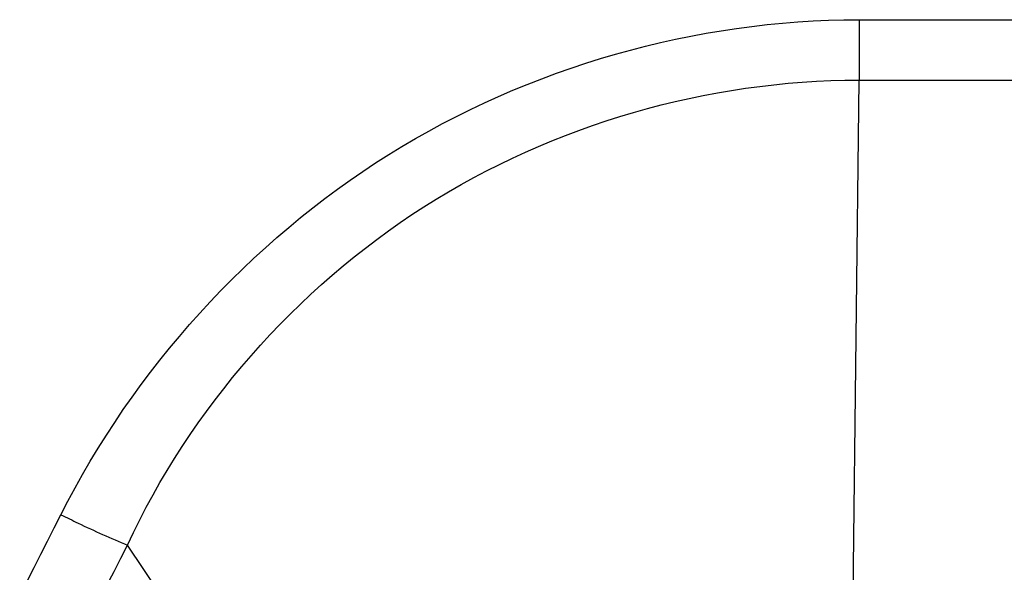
# Model space of a CAD drawing. Header units: millimetres. Extents: x 0 to 4000, y 0 to 3000.
# Tile 69 of 119: x 1407 to 1465, y 1613 to 1646. Entities that reach past the tile are written whole.
import ezdxf

# ---------------------------------------------------------------- set-up
doc = ezdxf.new("R2010")
doc.units = ezdxf.units.MM
doc.header["$LTSCALE"] = 219.99956
doc.layers.get('0').update_dxf_attribs({"linetype": 'CONTINUOUS'})

msp = doc.modelspace()

# ---------------------------------------------------------------- linework, layer by layer
at = {"color": 9, "linetype": 'CONTINUOUS'}
for p, q in [((1456.17, 1645.679), (1509.928, 1645.679)), ((1456.17, 1645.679), (1456.17, 1642.106)), ((1455.571, 1589.313), (1456.17, 1642.106)), ((1456.17, 1642.106), (1509.928, 1642.106)), ((1435.216, 1581.483), (1412.917, 1614.583))]:
    msp.add_line(p, q, dxfattribs=at)
for points, knots in [([(1408.983, 1616.385), (1413.31, 1624.955), (1426.881, 1640.115), (1446.526, 1645.679), (1456.17, 1645.679)], [0, 0, 0, 0, 0.498872, 1, 1, 1, 1]), ([(1412.917, 1614.583), (1416.642, 1622.633), (1429.059, 1636.908), (1447.238, 1642.1), (1456.17, 1642.106)], [0, 0, 0, 0, 0.498268, 1, 1, 1, 1]), ([(1392.174, 1583.151), (1393.569, 1585.911), (1399.174, 1596.988), (1404.782, 1608.063), (1408.983, 1616.385)], [0, 0, 0, 0, 0.249064, 1, 1, 1, 1]), ([(1408.983, 1616.385), (1409.321, 1616.216), (1410.616, 1615.581), (1411.931, 1614.988), (1412.917, 1614.583)], [0, 0, 0, 0, 0.261509, 1, 1, 1, 1]), ([(1395.957, 1581.511), (1397.365, 1584.257), (1403.02, 1595.28), (1408.668, 1606.306), (1412.917, 1614.583)], [0, 0, 0, 0, 0.249066, 1, 1, 1, 1])]:
    msp.add_open_spline(points, degree=3, knots=knots, dxfattribs=at)

doc.saveas('drawing.dxf')
